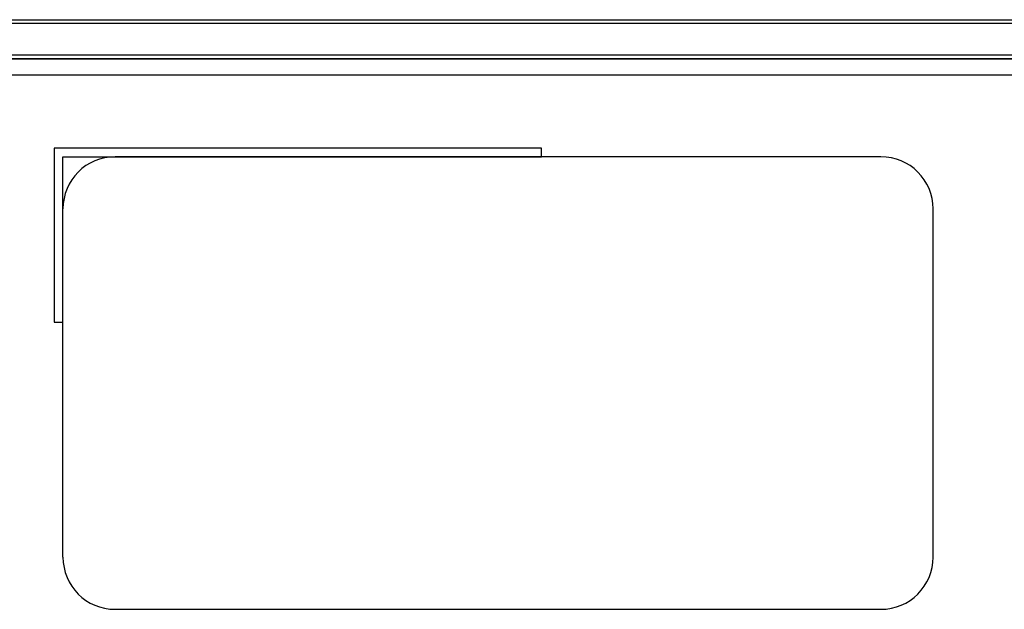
# Model space of a CAD drawing. Header units: millimetres. Extents: x 0 to 1500, y 0 to 1400.
# Tile 23 of 60: x 569 to 626, y 834 to 868. Entities that reach past the tile are written whole.
import ezdxf

# ---------------------------------------------------------------- set-up
doc = ezdxf.new("R2010")
doc.units = ezdxf.units.MM
doc.header["$LTSCALE"] = 91.259259
doc.layers.add('00_COMPONENTS', color=7, linetype='CONTINUOUS')

msp = doc.modelspace()

# ---------------------------------------------------------------- linework, layer by layer
at = {"layer": '00_COMPONENTS', "color": 9, "linetype": 'CONTINUOUS'}
for p, q in [((549.687, 867.856), (669.578, 867.856)), ((549.687, 867.656), (669.578, 867.656)), ((549.687, 865.833), (663.474, 865.833)), ((549.687, 865.634), (663.474, 865.634)), ((663.434, 865.594), (476.309, 865.594)), ((475.411, 864.695), (664.333, 864.695))]:
    msp.add_line(p, q, dxfattribs=at)
at = {"layer": '00_COMPONENTS', "color": 7, "linetype": 'CONTINUOUS'}
for p, q in [((571.372, 860.483), (571.372, 850.483)), ((571.372, 860.483), (571.375, 860.479)), ((571.375, 860.479), (571.375, 850.486)), ((599.368, 860.479), (571.375, 860.479)), ((571.868, 850.486), (571.868, 859.986)), ((571.872, 859.983), (571.868, 859.986)), ((571.868, 859.986), (599.368, 859.986)), ((571.872, 836.983), (571.872, 859.983)), ((618.872, 859.983), (574.872, 859.983)), ((599.372, 860.483), (599.368, 860.479)), ((599.368, 859.986), (599.368, 860.479)), ((599.372, 859.983), (599.368, 859.986)), ((621.872, 836.983), (621.872, 856.983)), ((571.372, 850.483), (571.375, 850.486)), ((571.372, 850.483), (571.872, 850.483)), ((571.375, 850.486), (571.868, 850.486)), ((571.872, 850.483), (571.868, 850.486)), ((574.872, 833.983), (618.872, 833.983))]:
    msp.add_line(p, q, dxfattribs=at)
for centre, start, end in [((574.872, 856.983), 90, 180), ((618.872, 856.983), 0, 90), ((574.872, 836.983), 180, 270), ((618.872, 836.983), 270, 360)]:
    msp.add_arc(centre, 3, start, end, dxfattribs=at)

doc.saveas('drawing.dxf')
